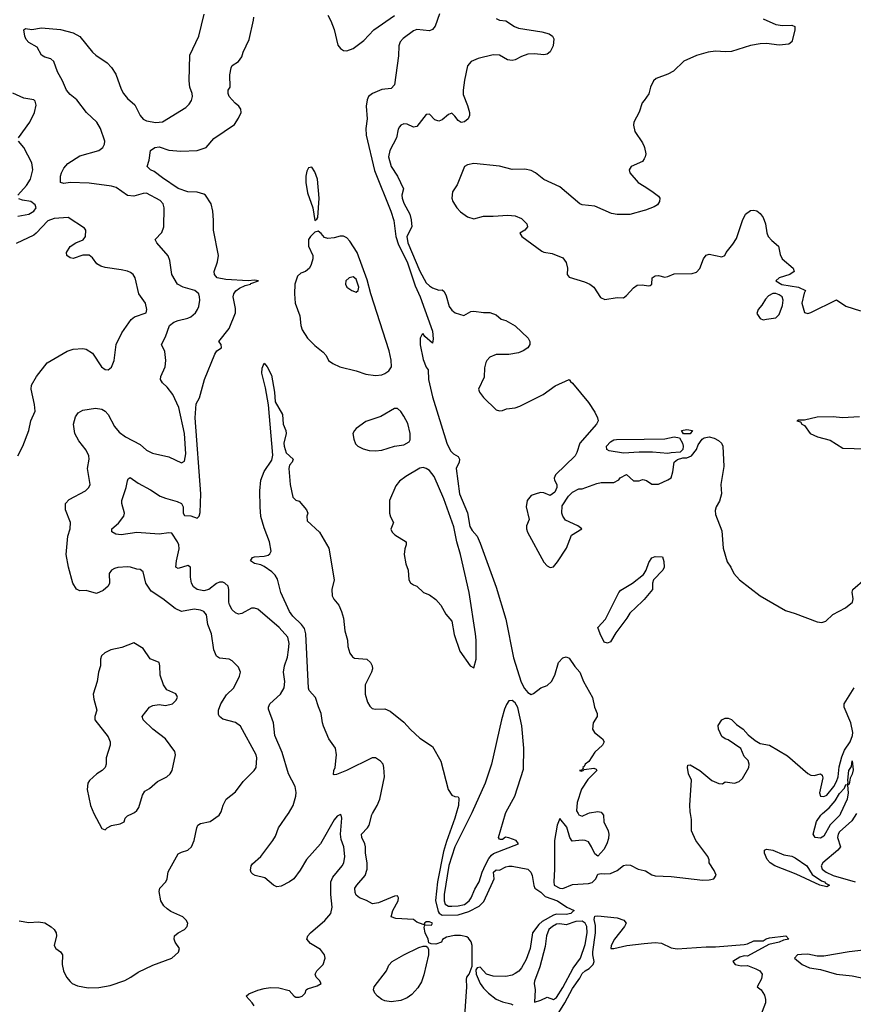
# Model space of a CAD drawing. Header units: inches. Extents: x 1384664 to 1536621, y 460766 to 646467.
# Tile 203 of 256: x 1446073 to 1451316, y 558800 to 564994. Entities that reach past the tile are written whole.
import ezdxf

# ---------------------------------------------------------------- set-up
doc = ezdxf.new("R2010")
doc.units = ezdxf.units.IN
doc.header["$MEASUREMENT"] = 0
for name, color, linetype in [('B4545', 7, 'Continuous'), ('B4546', 7, 'Continuous'), ('B4555', 7, 'Continuous'), ('B4556', 7, 'Continuous')]:
    doc.layers.add(name, color=color, linetype=linetype)

msp = doc.modelspace()

# ---------------------------------------------------------------- linework, layer by layer
at = {"layer": 'B4545', "color": 5}
for points, elevation in [([(1446070, 559324), (1446130, 559313.6), (1446190, 559319), (1446230, 559311.5), (1446270, 559287), (1446288.5, 559270), (1446301.1, 559250), (1446304.9, 559230), (1446288.5, 559170), (1446300.5, 559150), (1446329.3, 559129.3), (1446342.3, 559110), (1446340.7, 559050), (1446348.2, 559010), (1446368, 558970), (1446390, 558942.8), (1446403.6, 558930), (1446436, 558916), (1446504, 558904), (1446570, 558904.7), (1446642.8, 558917.2), (1446733.3, 558950), (1446771.8, 558970), (1446817.8, 559002.2), (1446910, 559046), (1447029, 559090), (1447071.8, 559128.2), (1447077, 559150), (1447051.6, 559190), (1447044.5, 559210), (1447047, 559230), (1447069, 559250), (1447109.5, 559270.5), (1447125.2, 559290), (1447129.4, 559310), (1447119.6, 559330), (1447099.5, 559350), (1447024.2, 559384.2), (1446999.5, 559399.5), (1446979.6, 559419.6), (1446960.7, 559450), (1446949.5, 559510), (1446954, 559530), (1446992.7, 559570), (1447000.7, 559590), (1447007.3, 559632.8), (1447070, 559745.5), (1447090, 559757.1), (1447130, 559768.4), (1447154, 559790), (1447171.2, 559830), (1447186.6, 559910), (1447194, 559926), (1447210, 559938), (1447270, 559950.3), (1447326.6, 559990), (1447333, 560000)], 760), ([(1446539.2, 560000), (1446539.5, 559999.5), (1446590, 559904.7), (1446610, 559898), (1446622, 559910), (1446650, 559924.9), (1446704.5, 559935.5), (1446730, 559946.8), (1446735.1, 559970), (1446750, 559984.9), (1446782.6, 560000)], 780), ([(1447547, 558790), (1447534.8, 558810), (1447497.2, 558850), (1447514.8, 558865.2), (1447570, 558889.6), (1447610, 558900.1), (1447650, 558905.7), (1447703.7, 558903.7), (1447766.8, 558886.8), (1447799.5, 558850), (1447810, 558844.1), (1447830, 558844.1), (1447849.4, 558850), (1447869.3, 558870), (1447874, 558890), (1447883.6, 558896.4), (1447944.4, 558915.6), (1447969.2, 558930), (1447958, 558950), (1447938.4, 558970), (1447931.8, 558990), (1447942, 559010), (1447980.9, 559050), (1447993.2, 559090), (1447989.2, 559110), (1447964.8, 559144.8), (1447902.6, 559182.6), (1447879.5, 559210), (1447885.4, 559230), (1447902.7, 559250), (1447992.6, 559327.4), (1448028.9, 559370), (1448038, 559410), (1448030.7, 559490.7), (1448029.8, 559570.2), (1448041.4, 559598.6), (1448101.5, 559670), (1448110.8, 559690), (1448118.2, 559730), (1448110.8, 559790), (1448095.5, 559835.5), (1448089.7, 559870), (1448098, 559970), (1448095.3, 559990), (1448090, 559993.2), (1448070, 559982.7), (1448050, 559960.9), (1447965.2, 559810), (1447876.1, 559710), (1447836.1, 559643.9), (1447796.5, 559590), (1447770, 559571.1), (1447717.5, 559542.5), (1447690, 559539.6), (1447668.5, 559548.4), (1447615.3, 559595.3), (1447554, 559610), (1447538.5, 559618.5), (1447528.7, 559628.7), (1447524.2, 559644.2), (1447528.2, 559670), (1447536.8, 559683.2), (1447589.8, 559730.2), (1447666, 559830), (1447682, 559858), (1447699.6, 559910), (1447762, 559998), (1447763.2, 560000)], 740), ([(1448871.9, 558728.1), (1448885.1, 558910), (1448883.4, 558956.6), (1448886.1, 558970), (1448901, 558990), (1448919.4, 559040.6), (1448918.7, 559170), (1448912.3, 559192.3), (1448896.5, 559216.5), (1448884.4, 559224.4), (1448846.4, 559233.6), (1448807, 559233), (1448758.2, 559221.8), (1448733.1, 559206.9), (1448725.1, 559190), (1448690, 559177.8), (1448660.1, 559180.1), (1448646.1, 559186.1), (1448642.6, 559210), (1448622.2, 559250), (1448617.6, 559282.4), (1448620.9, 559299.1), (1448662, 559298), (1448669, 559310), (1448650, 559319.5), (1448630, 559318.4), (1448619.1, 559310), (1448619.1, 559300.9), (1448610, 559300.9), (1448570, 559317.4), (1448550, 559332.2), (1448439.2, 559339.2), (1448409.8, 559349.8), (1448420.3, 559390), (1448452.5, 559450), (1448456.4, 559470), (1448450, 559482), (1448430, 559481), (1448330, 559437.3), (1448292.4, 559432.4), (1448253.5, 559453.5), (1448210, 559469.7), (1448190, 559485.7), (1448182.6, 559502.6), (1448181.8, 559530), (1448193, 559550), (1448245.5, 559610), (1448257.8, 559650), (1448258.2, 559690), (1448247.2, 559750), (1448247.6, 559790), (1448243.4, 559810), (1448223.8, 559850), (1448222.3, 559870), (1448260.6, 559910), (1448270, 559926.3), (1448288.1, 559991.9), (1448292.8, 560000)], 720), ([(1448818.7, 560000), (1448810.4, 559970), (1448756.6, 559823.4), (1448739.3, 559760.7), (1448700.1, 559570), (1448687.8, 559452.2), (1448704.1, 559384.1), (1448712.2, 559372.2), (1448730, 559359.7), (1448830, 559363.1), (1448897.3, 559382.7), (1448963.6, 559416.4), (1448993.1, 559446.9), (1449049.9, 559570), (1449057.8, 559590), (1449053.7, 559630), (1449070, 559646.3), (1449090, 559644.4), (1449130, 559665.3), (1449150, 559668.9), (1449170, 559668.8), (1449270, 559649.1), (1449287.1, 559630), (1449295.8, 559610), (1449306.1, 559546.1), (1449313.4, 559530), (1449350, 559506), (1449377.7, 559477.7), (1449454.8, 559450), (1449514.8, 559410), (1449561, 559390), (1449553.3, 559386.7), (1449540.5, 559370), (1449510, 559365.3), (1449450, 559366.2), (1449430, 559360.8), (1449360.2, 559319.8), (1449338.4, 559301.6), (1449298.9, 559250), (1449283.8, 559150), (1449259.2, 559080.8), (1449229.6, 559030), (1449211.4, 559008.6), (1449190, 558992.7), (1449170, 558983.4), (1449130, 558974.3), (1449050, 558977.5), (1449010, 558989.8), (1448970, 559034.3), (1448950.4, 559029.6), (1448942.9, 559017.1), (1448944.7, 558990), (1448970, 558931.4), (1448990, 558901.9), (1449021.3, 558870), (1449070, 558832.1), (1449110, 558816.3), (1449162.9, 558802.9), (1449175.6, 558795.6)], 720), ([(1448913.8, 560000), (1448809.1, 559790.9), (1448772.8, 559672.8), (1448743.1, 559490), (1448742.2, 559450), (1448748.4, 559430), (1448770, 559418), (1448790, 559417.5), (1448830, 559419), (1448870, 559428.4), (1448899.2, 559450), (1448912.8, 559470), (1448936.1, 559523.9), (1448962.9, 559570), (1448980.8, 559630), (1449002.5, 559677.5), (1449023.7, 559716.3), (1449041.5, 559738.4), (1449052.6, 559747.4), (1449209.6, 559810), (1449196.3, 559830), (1449150, 559846.6), (1449128.4, 559851.6), (1449110, 559836.8), (1449097.3, 559837.2), (1449090, 559838.9), (1449085, 559850), (1449128.9, 560000)], 740), ([(1449736.7, 560000), (1449744.4, 559990), (1449746.6, 559946.6), (1449774.2, 559890), (1449779.1, 559870), (1449777.4, 559842.6), (1449766.4, 559810), (1449746.1, 559773.8), (1449710, 559731.2), (1449690, 559746.3), (1449670.4, 559790), (1449650, 559822.2), (1449630, 559830.8), (1449610, 559832.9), (1449547, 559827), (1449533.3, 559850), (1449515.1, 559915.1), (1449470, 559968), (1449453.4, 559926.6), (1449437, 559830), (1449437.6, 559650), (1449432.1, 559570), (1449435, 559550), (1449470, 559530.8), (1449490, 559528.3), (1449550, 559552.5), (1449650, 559559), (1449673, 559567), (1449683.9, 559576.1), (1449696.5, 559590), (1449710, 559619.3), (1449730, 559623.6), (1449750, 559619.6), (1449790, 559622.8), (1449830, 559641.3), (1449870, 559673), (1449890, 559678), (1449914.4, 559674.4), (1449962, 559650), (1450000, 559642.4)], 740), ([(1449584.9, 560000), (1449590, 559991), (1449610, 559984), (1449646.6, 560000)], 740), ([(1449389.6, 558630.4), (1449500.8, 558810), (1449550, 558898.8), (1449595.4, 558964.6), (1449610, 558993.2), (1449630, 559011.1), (1449655.2, 559024.8), (1449679.3, 559050), (1449685.8, 559070), (1449677.7, 559110), (1449678.7, 559130), (1449695.7, 559250), (1449695, 559295), (1449686.4, 559333.6), (1449690, 559354.9), (1449710, 559356.9), (1449830, 559343), (1449872.7, 559330), (1449886.7, 559310), (1449878, 559290), (1449813.4, 559210), (1449793.4, 559170), (1449791.6, 559151.6), (1449810.7, 559150.7), (1449890.8, 559169.2), (1450000, 559181.3)], 720)]:
    msp.add_lwpolyline(points, dxfattribs=dict(at, elevation=elevation))
for points, elevation in [([(1449610, 559322.8), (1449570, 559320.6), (1449510, 559299.9), (1449470, 559305.7), (1449450, 559303.1), (1449424.4, 559290), (1449401.5, 559270), (1449386.8, 559230), (1449377.2, 559162.8), (1449345, 559035), (1449310, 558946), (1449308.2, 558930), (1449314.8, 558890), (1449310, 558814), (1449350, 558826), (1449390, 558844.7), (1449430, 558830.7), (1449450, 558842.3), (1449490, 558905.2), (1449553.7, 559026.3), (1449600.3, 559090), (1449630, 559175.3), (1449643, 559250), (1449640.1, 559290), (1449630.5, 559310.5)], 740), ([(1448410, 558816), (1448370, 558821.6), (1448350.5, 558830.5), (1448324.1, 558850), (1448307.1, 558870), (1448299, 558890), (1448302.1, 558910), (1448380.3, 559010), (1448394.2, 559045.8), (1448415.6, 559070), (1448488.2, 559111.8), (1448582.9, 559157.1), (1448610, 559165.9), (1448630, 559166), (1448638.9, 559158.9), (1448644, 559144), (1448643.3, 559110), (1448615.2, 558984.8), (1448599.9, 558940.1), (1448577.5, 558902.5), (1448539.4, 558860.6), (1448510, 558839.8), (1448470, 558823.7)], 720)]:
    msp.add_lwpolyline(points, close=True, dxfattribs=dict(at, elevation=elevation))
at = {"layer": 'B4546', "color": 5}
for points, elevation in [([(1447333, 560000), (1447339.5, 560010), (1447352.7, 560052.7), (1447371.6, 560090), (1447430, 560135.8), (1447478.3, 560201.7), (1447548.5, 560270), (1447559.3, 560290), (1447565, 560350), (1447559.8, 560370), (1447461.6, 560550), (1447430, 560573.5), (1447350, 560593.7), (1447330, 560609.6), (1447323.6, 560623.6), (1447323.2, 560650), (1447338.3, 560690), (1447373.4, 560746.6), (1447419.7, 560790), (1447456.1, 560863.9), (1447462, 560890), (1447450, 560921.2), (1447410, 560959.5), (1447390, 560971.6), (1447330, 560976.3), (1447309.7, 560990), (1447292.9, 561030), (1447279.1, 561130), (1447256.5, 561190), (1447247.4, 561250), (1447231.2, 561270), (1447210, 561278.5), (1447170, 561284.4), (1447090, 561271.7), (1447050, 561288.9), (1446972.9, 561350), (1446899.5, 561399.5), (1446866.2, 561450), (1446850, 561519.3), (1446830, 561534.5), (1446810, 561536.2), (1446770, 561549.5), (1446750, 561552), (1446690, 561547), (1446670, 561542), (1446650.8, 561530), (1446636.3, 561510), (1446638.3, 561450), (1446630.2, 561429.8), (1446598, 561402), (1446555.2, 561384.8), (1446490, 561402), (1446450, 561400.5), (1446430, 561411.5), (1446406.4, 561450), (1446379.5, 561550), (1446364.3, 561630), (1446376.3, 561743.7), (1446389.6, 561790), (1446392.8, 561830), (1446360.5, 561910), (1446360.9, 561950), (1446384.2, 561975.8), (1446487.3, 562030), (1446507.8, 562050), (1446516.4, 562070), (1446499.8, 562170), (1446509.7, 562230), (1446507.7, 562250), (1446490, 562285.7), (1446444, 562344), (1446420.3, 562390), (1446412.1, 562450), (1446424.4, 562495.6), (1446440.5, 562519.5), (1446470, 562537.5), (1446550, 562549.5), (1446590, 562542.7), (1446610.2, 562530), (1446628.2, 562510), (1446670, 562435.5), (1446698.4, 562398.4), (1446738, 562370), (1446830, 562321.1), (1446870, 562285.3), (1446907.3, 562267.3), (1447010, 562243.6), (1447090, 562206), (1447110, 562216.3), (1447117.6, 562262.4), (1447108.5, 562390), (1447073.5, 562553.5), (1447036, 562636), (1447001, 562681), (1446970.9, 562710), (1446958.7, 562730), (1446960.3, 562750), (1446987, 562810), (1446992.8, 562850), (1446986.4, 562906.4), (1446964.5, 562950), (1446990, 562998), (1447014.6, 563070), (1447042.7, 563090), (1447070, 563101.8), (1447130, 563115.9), (1447150, 563124.8), (1447178.2, 563150), (1447192.1, 563170), (1447199.2, 563190), (1447205.4, 563230), (1447204, 563250), (1447198.9, 563270), (1447174, 563290), (1447101.6, 563310), (1447064.8, 563330), (1447030.7, 563390.7), (1447017.8, 563477.8), (1447007.5, 563507.5), (1446935.1, 563590), (1446924.2, 563610), (1446965.9, 563654.1), (1446978.8, 563690), (1446981.7, 563810), (1446974.8, 563834.8), (1446956.4, 563856.4), (1446870, 563902), (1446850, 563901.1), (1446790, 563884), (1446750, 563886.7), (1446678.6, 563938.6), (1446650, 563946.6), (1446510, 563964.3), (1446390.6, 563969.4), (1446350, 563963.9), (1446329.2, 563969.2), (1446329.1, 564009.1), (1446334.8, 564030), (1446350, 564059.6), (1446375.1, 564090), (1446450, 564137.5), (1446569.5, 564170), (1446594.7, 564190), (1446605.1, 564210), (1446607.3, 564230), (1446581.3, 564310), (1446558.7, 564350), (1446492.6, 564410), (1446431.3, 564490), (1446390, 564522.6), (1446366.9, 564550), (1446341.6, 564610), (1446310, 564665.2), (1446287, 564730), (1446268.2, 564748.2), (1446230, 564758.9), (1446209.7, 564769.7), (1446181.7, 564821.7), (1446129.7, 564850), (1446113.3, 564870), (1446104.7, 564890), (1446099.3, 564930), (1446110, 564938), (1446150, 564932.8), (1446210, 564942), (1446330, 564932.1), (1446410, 564910.2), (1446450, 564887.6), (1446530, 564790.4), (1446551.2, 564771.2), (1446623.1, 564723.1), (1446650, 564693.7), (1446678, 564650), (1446710, 564557.3), (1446724.9, 564530), (1446750, 564498.7), (1446797.5, 564457.5), (1446830.3, 564390), (1446848.9, 564368.9), (1446870, 564356.9), (1446930, 564346.9), (1446970, 564351.4), (1447118.4, 564441.6), (1447138.8, 564461.2), (1447154.2, 564485.8), (1447159.8, 564510), (1447157.8, 564530), (1447143, 564570), (1447137.8, 564610), (1447142.3, 564770), (1447200.4, 564890), (1447232.3, 565027.8)], 760), ([(1447763.2, 560000), (1447792.8, 560050), (1447809.7, 560110), (1447811.3, 560131.3), (1447805.6, 560170), (1447763, 560250), (1447723.3, 560383.3), (1447677.4, 560490), (1447669.8, 560570), (1447637.4, 560657.4), (1447636.9, 560670), (1447645.7, 560690), (1447712.7, 560750), (1447736.5, 560790), (1447741.4, 560830), (1447732.4, 560890), (1447739.1, 560930), (1447756.6, 560983.4), (1447763.7, 561030), (1447767, 561070), (1447759.2, 561110), (1447704, 561170), (1447570, 561285.1), (1447550, 561291.8), (1447530, 561291.3), (1447470, 561257.4), (1447450, 561254), (1447430, 561261.7), (1447410, 561282), (1447392.7, 561312.7), (1447387.3, 561330), (1447388.9, 561410), (1447383.1, 561430), (1447362.9, 561450), (1447350, 561455.8), (1447330, 561455.8), (1447310, 561446.8), (1447263.1, 561410), (1447230, 561399.9), (1447188.9, 561408.9), (1447165.9, 561425.9), (1447153.8, 561450), (1447147, 561487), (1447147.3, 561550), (1447130, 561559.7), (1447070, 561540.5), (1447055.1, 561550), (1447059, 561590), (1447075.7, 561664.3), (1447074.5, 561690), (1447065.9, 561710), (1447030, 561763.1), (1447010, 561765.8), (1446950, 561756.3), (1446810, 561768.3), (1446710, 561754), (1446678, 561758), (1446652.7, 561772.7), (1446652.3, 561790), (1446693.4, 561826.6), (1446727.3, 561870), (1446732.3, 561890), (1446714.5, 561950), (1446716.2, 561970), (1446742, 562050), (1446750, 562092), (1446755.1, 562104.9), (1446767.2, 562112.8), (1446817.8, 562077.8), (1446896.5, 562036.5), (1446956.6, 561996.6), (1446990, 561982.8), (1447063.3, 561963.3), (1447090.1, 561950.1), (1447101.4, 561930), (1447101.6, 561890), (1447110, 561875.3), (1447150, 561872), (1447190, 561858), (1447200.8, 561870), (1447206.9, 561893.1), (1447211.9, 562010), (1447175.6, 562490), (1447183.3, 562576.7), (1447204.1, 562615.9), (1447236, 562730), (1447299.3, 562890), (1447313.2, 562910), (1447342, 562930), (1447339, 562950), (1447326, 562970), (1447391, 563050), (1447429.9, 563150), (1447430, 563177.2), (1447416.3, 563250), (1447420.1, 563270), (1447432.1, 563287.9), (1447455.2, 563304.8), (1447490, 563321.5), (1447525.2, 563330), (1447526, 563334), (1447575.1, 563350), (1447550, 563356), (1447509.6, 563350.4), (1447370, 563359.1), (1447314.3, 563370), (1447297.4, 563390), (1447295.1, 563410), (1447317.7, 563470), (1447323.5, 563510), (1447290.9, 563670), (1447292.6, 563732.6), (1447288.2, 563788.2), (1447276.1, 563836.1), (1447240.9, 563890), (1447230, 563896.9), (1447190, 563909.7), (1447130, 563911.8), (1447070, 563932.7), (1446970, 563998), (1446918.5, 564038.5), (1446894.5, 564050), (1446873.6, 564070), (1446886.6, 564110), (1446895.1, 564170), (1446923.7, 564190), (1446950, 564193.1), (1447010, 564173.7), (1447086.7, 564166.7), (1447188.7, 564170), (1447245.2, 564190), (1447293, 564247), (1447424.9, 564335.1), (1447450, 564374.9), (1447465.3, 564410), (1447464.2, 564430), (1447450.8, 564450), (1447427.7, 564467.7), (1447389.7, 564510), (1447383.6, 564530), (1447384.5, 564550), (1447396, 564570), (1447394.2, 564645.8), (1447402, 564690), (1447410, 564706), (1447450, 564730.8), (1447470, 564761), (1447478, 564790), (1447516, 564870), (1447542.5, 564990), (1447545, 565010)], 740), ([(1448010, 565022), (1448030, 564986), (1448050, 564931), (1448074.3, 564834.3), (1448090, 564812), (1448110, 564800.3), (1448130, 564797.3), (1448170, 564812.9), (1448237.4, 564862.6), (1448299.7, 564930), (1448430, 565020.9)], 740), ([(1448714.2, 565030), (1448686.6, 564953.4), (1448670, 564931.1), (1448650, 564922.9), (1448570, 564931.6), (1448550, 564922.8), (1448484.7, 564875.3), (1448466.5, 564853.5), (1448458.2, 564830), (1448454.5, 564765.5), (1448430, 564583.5), (1448410, 564560.3), (1448350, 564554.4), (1448292.7, 564530), (1448267.6, 564510), (1448258.9, 564490), (1448252, 564450), (1448259.3, 564370), (1448250.6, 564309.4), (1448252, 564268), (1448304.9, 564045), (1448406.2, 563790), (1448426, 563730), (1448439.5, 563630), (1448456.5, 563576.5), (1448509, 563470), (1448560.2, 563320.2), (1448590.9, 563250), (1448670, 563033.4), (1448673.4, 562986.6), (1448670, 562958), (1448621.2, 563001.2), (1448610, 563018), (1448604.7, 563015.3), (1448592, 562990), (1448591, 562949), (1448610, 562856), (1448630, 562807.3), (1448643, 562790), (1448644.7, 562730), (1448670, 562620.7), (1448759, 562330), (1448781.8, 562281.8), (1448802, 562262), (1448830, 562245.7), (1448838.9, 562230), (1448837.8, 562210), (1448818.8, 562170), (1448838.7, 562010), (1448890, 561890.8), (1448905.2, 561805.3), (1448919.6, 561779.6), (1448950, 561744.4), (1448970, 561701.6), (1449070, 561423.1), (1449130, 561223.1), (1449179.6, 560979.6), (1449226.1, 560826.1), (1449247.4, 560787.4), (1449270, 560762), (1449290, 560749.4), (1449304.4, 560755.6), (1449350, 560790.3), (1449390, 560806.3), (1449417.6, 560830), (1449439.8, 560870), (1449462.5, 560950), (1449490, 560980.2), (1449510, 560986.4), (1449530, 560976.8), (1449565.1, 560925.1), (1449596.6, 560890), (1449620.1, 560830), (1449675.1, 560730), (1449689.2, 560669.2), (1449706, 560630), (1449704.4, 560610), (1449679.5, 560570), (1449675.5, 560530), (1449687.7, 560510), (1449739.5, 560470), (1449748.5, 560450), (1449738.7, 560430), (1449690, 560385.1), (1449652.4, 560327.6), (1449630.6, 560310), (1449623.9, 560296.1), (1449614.8, 560290), (1449616.9, 560283.1), (1449607.5, 560272.5), (1449594, 560270), (1449607.1, 560267.1), (1449618, 560270), (1449623.1, 560276.9), (1449684.5, 560284.5), (1449699.3, 560279.3), (1449704, 560270), (1449645.5, 560214.5), (1449606, 560154), (1449578.9, 560070), (1449575.9, 560015.9), (1449584.9, 560000)], 740), ([(1449070, 565001), (1449090.4, 564990.4), (1449130, 564986.7), (1449185.3, 564950), (1449210, 564939.4), (1449356.8, 564916.8), (1449403.8, 564903.8), (1449424.5, 564890), (1449432.8, 564872.8), (1449429.2, 564830), (1449409.3, 564790.7), (1449390, 564776.7), (1449370, 564772.2), (1449310, 564778.5), (1449270, 564776.7), (1449230, 564763), (1449190, 564740.3), (1449170, 564736.1), (1449141.5, 564741.4), (1449090, 564770.6), (1449050, 564773.4), (1448956.5, 564750), (1448913.4, 564730), (1448890, 564702.7), (1448870, 564613.2), (1448862.2, 564550), (1448862.7, 564522.7), (1448890, 564454.8), (1448901.7, 564410), (1448902, 564390), (1448892.7, 564370), (1448870, 564351.5), (1448850, 564346.9), (1448830, 564358.7), (1448810, 564387.3), (1448790, 564405.6), (1448770, 564398), (1448730, 564363.5), (1448710, 564356.3), (1448684.4, 564364.4), (1448650, 564399), (1448630, 564397.2), (1448570, 564322.7), (1448550, 564318), (1448510, 564336), (1448490, 564339.3), (1448470, 564329.5), (1448460.8, 564319.2), (1448454.1, 564305.9), (1448443.2, 564250), (1448401.9, 564170), (1448393.1, 564130), (1448409.4, 564069.4), (1448448.6, 564010), (1448486.7, 563930), (1448477, 563890), (1448478.6, 563870), (1448490, 563838.7), (1448525.8, 563770), (1448535.6, 563735.6), (1448538.8, 563690), (1448508.7, 563630), (1448513.3, 563590), (1448590, 563411.2), (1448630, 563338.3), (1448650, 563318.7), (1448670, 563307), (1448710, 563293.1), (1448730, 563294), (1448742.7, 563282.8), (1448755.6, 563255.6), (1448774.2, 563190), (1448790, 563166.5), (1448812.2, 563150), (1448867, 563133), (1448910, 563157.3), (1448930, 563160.7), (1448990, 563150.7), (1449030.7, 563150.7), (1449070, 563138), (1449102, 563110), (1449130, 563100.4), (1449190, 563067.5), (1449271.8, 562990), (1449282, 562970), (1449282.4, 562950), (1449268.9, 562930), (1449239.5, 562910), (1449210, 562899), (1449150, 562887.1), (1449070, 562887.6), (1449030.2, 562869.8), (1449010.3, 562850), (1449003.8, 562836.2), (1448996.5, 562803.5), (1448994.6, 562745.4), (1448959.3, 562670), (1448966, 562650), (1448990, 562617.3), (1449070, 562539.1), (1449090, 562533), (1449110, 562534.9), (1449134.9, 562545.1), (1449190, 562553), (1449218.2, 562561.8), (1449365.1, 562634.9), (1449441.6, 562690), (1449530, 562730.3), (1449536.7, 562716.7), (1449550, 562707.7), (1449650, 562585.6), (1449690, 562525.4), (1449707.3, 562490), (1449710.6, 562470), (1449701.7, 562450), (1449597.1, 562330), (1449578, 562270), (1449566.4, 562250), (1449443, 562130), (1449434.8, 562110), (1449436, 562096), (1449451, 562070), (1449451, 562050), (1449439.1, 562020.9), (1449410, 562001.2), (1449370, 562017), (1449350, 562018.4), (1449327.1, 562012.9), (1449290, 561999.6), (1449264, 561970), (1449259, 561930), (1449277, 561850), (1449260.9, 561810), (1449260.9, 561790), (1449267.5, 561770), (1449370, 561580.8), (1449390, 561558.8), (1449410, 561547.3), (1449430, 561551.6), (1449456.3, 561583.7), (1449513.1, 561670), (1449544.2, 561750), (1449609, 561790), (1449584.5, 561810), (1449505.6, 561845.6), (1449489.6, 561870), (1449482.9, 561890), (1449484.5, 561935.5), (1449524.7, 561995.3), (1449550, 562022), (1449590, 562042), (1449610, 562042), (1449703.1, 562076.9), (1449730, 562082), (1449810, 562082), (1449840.4, 562099.6), (1449850, 562112), (1449890, 562132), (1449932.7, 562092.7), (1449970, 562092), (1449990, 562102), (1450000, 562099.4)], 760), ([(1446064.2, 564250), (1446136.2, 564350), (1446165.1, 564410), (1446175.3, 564455.3), (1446170, 564482), (1446162, 564490), (1446099.4, 564499.4), (1446030, 564531)], 780), ([(1450000, 564485.4), (1449988.8, 564470), (1449969, 564411), (1449935.5, 564350), (1449932.7, 564330), (1449942, 564290), (1449990, 564218.8), (1450000, 564196.7)], 780), ([(1446061.6, 563890), (1446116.3, 563950), (1446139.6, 563990), (1446155.1, 564050), (1446150, 564092.7), (1446098.4, 564190), (1446065.1, 564230)], 780), ([(1450000, 563793), (1449910, 563767.8), (1449830, 563768.7), (1449795.3, 563775.3), (1449690, 563819.6), (1449610, 563829.3), (1449595.9, 563835.9), (1449470, 563942), (1449370, 563989.3), (1449317, 564030), (1449290, 564045.1), (1449250, 564054), (1449170, 564050.9), (1449090, 564073.2), (1448930.3, 564089.7), (1448890, 564081.3), (1448870, 564069.6), (1448825.5, 563954.5), (1448794.6, 563910), (1448790.3, 563870.3), (1448798, 563850), (1448822, 563810), (1448845.1, 563785.1), (1448890, 563754.4), (1448930, 563740.4), (1448990, 563758), (1449050, 563757), (1449143.8, 563763.8), (1449190, 563760.5), (1449230, 563742.8), (1449262.8, 563710), (1449266, 563690), (1449250, 563669), (1449218, 563650), (1449231.3, 563630), (1449356.7, 563536.7), (1449370, 563530.4), (1449422, 563522), (1449490, 563494.8), (1449510, 563466), (1449519.5, 563430), (1449517, 563390), (1449530, 563374.4), (1449625.4, 563345.4), (1449658, 563330), (1449684.9, 563310), (1449725.7, 563245.7), (1449753.8, 563233.8), (1449830, 563246.4), (1449870, 563244.9), (1449890, 563257.8), (1449933, 563307), (1449957.4, 563322.6), (1449990, 563326.3), (1450000, 563324.5)], 780), ([(1450000, 564117.8), (1449990, 564101.2), (1449918, 564070), (1449906, 564050), (1449911, 564030), (1449962.8, 563970), (1450000, 563946.7)], 780), ([(1446062, 563758), (1446130, 563770.7), (1446162, 563790), (1446175.3, 563810), (1446169, 563830), (1446142, 563850), (1446090, 563857.6), (1446066.6, 563866.6)], 780), ([(1446061.6, 562250), (1446091.8, 562310), (1446129.5, 562410), (1446142, 562470), (1446169.6, 562530), (1446166.5, 562573.5), (1446144, 562670), (1446146.2, 562693.8), (1446177.6, 562750), (1446245.2, 562834.8), (1446371.1, 562908.9), (1446410, 562922), (1446470, 562926), (1446490, 562921.6), (1446530, 562894.9), (1446588.2, 562810), (1446610, 562793), (1446630, 562790.6), (1446650, 562807.7), (1446666, 562850), (1446679.8, 562950), (1446715.9, 563024.1), (1446773, 563107), (1446795.8, 563124.2), (1446869.2, 563150), (1446872, 563170), (1446863.6, 563210), (1446821.1, 563270), (1446798, 563370), (1446785.6, 563390), (1446770, 563403), (1446751.6, 563411.6), (1446710, 563420.8), (1446610, 563434.7), (1446583.3, 563443.3), (1446558.8, 563458.8), (1446530, 563496), (1446510, 563512), (1446470, 563511.8), (1446410, 563492), (1446390, 563496), (1446369.6, 563509.6), (1446367.3, 563530), (1446390, 563567.7), (1446426.6, 563590), (1446471.1, 563608.9), (1446486.6, 563630), (1446489.3, 563669.3), (1446481.2, 563681.2), (1446378, 563750), (1446290, 563743.7), (1446250.7, 563729.3), (1446177.3, 563650), (1446161.7, 563638.3), (1446050, 563585.6)], 780), ([(1448292.8, 560000), (1448322.2, 560050), (1448338.8, 560090), (1448368.2, 560230), (1448364.2, 560290), (1448358, 560310), (1448343, 560330), (1448310, 560350.8), (1448290, 560349.7), (1448128, 560270), (1448065.8, 560245.8), (1448050, 560242.7), (1448046.2, 560246.2), (1448048, 560270), (1448056.9, 560290), (1448064.2, 560350), (1448065.3, 560370), (1448058.2, 560410), (1448017.5, 560470), (1447984.2, 560550), (1447977.3, 560570), (1447969.8, 560630), (1447951.2, 560671.2), (1447932.9, 560730), (1447893.8, 560773.8), (1447888.3, 560788.3), (1447871.7, 561130), (1447864.2, 561164.2), (1447845.4, 561190), (1447790, 561241.7), (1447770.4, 561270), (1447715.4, 561390), (1447694.2, 561474.2), (1447679.9, 561499.9), (1447659.7, 561519.7), (1447610, 561553.3), (1447590, 561563.5), (1447550, 561572.3), (1447524, 561590), (1447538, 561610), (1447550, 561614.9), (1447610, 561618.2), (1447635.4, 561624.6), (1447647, 561633), (1447654, 561650), (1447643.2, 561710), (1447610, 561797.6), (1447590, 561869.4), (1447585.2, 561930), (1447583.6, 562030), (1447590, 562096.3), (1447610, 562151.8), (1447658.2, 562221.8), (1447666, 562254), (1447637.6, 562570), (1447618.5, 562678.5), (1447594.8, 562770), (1447598.7, 562801.3), (1447610, 562832), (1447630, 562810.8), (1447656.6, 562756.6), (1447674.7, 562650), (1447679.5, 562590), (1447725.2, 562510), (1447729.1, 562450), (1447747.3, 562410), (1447749.4, 562390), (1447734.3, 562330), (1447735.4, 562310), (1447749.4, 562269.4), (1447793.7, 562230), (1447786.4, 562210), (1447769.4, 562190.6), (1447765.5, 562170), (1447773.8, 562070), (1447790, 561990.7), (1447810, 561970.8), (1447830, 561964.7), (1447876, 561910), (1447886, 561890), (1447878.8, 561870), (1447882, 561842), (1447959.3, 561770), (1448017.6, 561670), (1448051.1, 561470), (1448035.8, 561410), (1448039, 561370), (1448048.5, 561348.5), (1448080.2, 561310), (1448097.4, 561270), (1448109.4, 561229.4), (1448117.9, 561150), (1448133.7, 561090), (1448136.3, 561050), (1448148.7, 561008.7), (1448165.7, 560985.7), (1448178, 560978), (1448255.5, 560970), (1448278.9, 560950), (1448288.9, 560930), (1448291.1, 560910), (1448286.3, 560890), (1448245.2, 560810), (1448246, 560750), (1448261.4, 560701.4), (1448275.1, 560675.1), (1448290, 560660.3), (1448310, 560656.1), (1448370, 560659.5), (1448403.2, 560643.2), (1448490, 560574.4), (1448530, 560528), (1448590, 560474.8), (1448670, 560421), (1448721.3, 560330), (1448767.2, 560150), (1448790, 560115.5), (1448810, 560106.8), (1448830, 560104.7), (1448835.5, 560095.5), (1448832.4, 560050), (1448818.7, 560000)], 720), ([(1450000, 562273.6), (1449970, 562273.7), (1449870, 562267), (1449781, 562281), (1449766, 562290), (1449764.7, 562310), (1449790, 562338.2), (1449809.7, 562350), (1449827, 562352.9), (1450000, 562355.2)], 760), ([(1450000, 561347), (1449990, 561335.3), (1449910, 561260.4), (1449891.8, 561228.2), (1449823.6, 561136.4), (1449790, 561079.6), (1449770, 561071.4), (1449750, 561078.5), (1449723.7, 561130), (1449709.7, 561170), (1449757.1, 561222.9), (1449840.4, 561390), (1449854, 561406), (1449926.6, 561450), (1449996, 561504), (1450000, 561509.8)], 740), ([(1446782.6, 560000), (1446794.5, 560005.5), (1446810, 560018), (1446821.5, 560038.5), (1446845.1, 560114.9), (1446860.4, 560139.6), (1446890, 560158), (1446938.7, 560201.3), (1446997.2, 560230), (1447019.3, 560250), (1447032, 560270), (1447053.2, 560370), (1447049.2, 560390), (1446990, 560469.3), (1446909.7, 560529.7), (1446849.5, 560589.5), (1446844, 560610), (1446889.3, 560670), (1446910, 560679.3), (1446950, 560686), (1446990, 560680.4), (1447033.2, 560690), (1447055.1, 560710), (1447065.2, 560730), (1447062, 560742), (1447053.8, 560753.8), (1446998.9, 560778.9), (1446977.6, 560810), (1446955.6, 560870), (1446954.5, 560930), (1446949.2, 560949.2), (1446892.9, 560972.9), (1446850, 561039), (1446790, 561074.5), (1446715.2, 561044.8), (1446646.8, 561030), (1446607.7, 561010), (1446587.9, 560992.1), (1446582, 560970), (1446580.3, 560930), (1446568.8, 560890), (1446559.5, 560830), (1446535.3, 560750), (1446538.4, 560718.4), (1446557.3, 560650), (1446546, 560610), (1446546, 560590), (1446630, 560482), (1446642.8, 560450), (1446642.8, 560430), (1446617.3, 560350), (1446617.3, 560310), (1446610.8, 560290), (1446591.3, 560270), (1446558, 560250), (1446512.4, 560207.6), (1446500.7, 560190), (1446496.3, 560150), (1446517.3, 560050), (1446539.2, 560000)], 780), ([(1449128.9, 560000), (1449131.9, 560010), (1449187.6, 560110), (1449241.3, 560278.7), (1449244.4, 560410), (1449231.7, 560551.7), (1449206.3, 560666.3), (1449190, 560695.6), (1449170, 560710.6), (1449150, 560708), (1449134.2, 560685.8), (1449123.1, 560656.9), (1449103.5, 560590), (1449040.3, 560310), (1449000.5, 560190), (1448915.9, 560004.1), (1448913.8, 560000)], 740), ([(1449646.6, 560000), (1449655.9, 560004.1), (1449710, 560011.7), (1449730, 560008.8), (1449736.7, 560000)], 740)]:
    msp.add_lwpolyline(points, dxfattribs=dict(at, elevation=elevation))
for points, elevation in [([(1447910, 564065.1), (1447890, 564061.6), (1447878.2, 564041.8), (1447872.2, 564010), (1447871.9, 563970), (1447884.1, 563904.1), (1447917.6, 563810), (1447930, 563731.3), (1447942, 563738), (1447948.7, 563750), (1447957.4, 563870), (1447946, 563990), (1447930, 564037.4)], 740), ([(1447950, 563664), (1447930, 563658), (1447901.6, 563630), (1447888.5, 563610), (1447888.5, 563570), (1447917.3, 563510), (1447917.3, 563490), (1447905.5, 563454.5), (1447894.8, 563430), (1447870.8, 563410), (1447841.5, 563398.5), (1447820.4, 563379.6), (1447803, 563330), (1447800.7, 563270), (1447806.3, 563210), (1447835.5, 563130), (1447841.8, 563070), (1447850, 563043), (1447882.7, 562990), (1447930, 562943.6), (1447982, 562902), (1448000.9, 562880.9), (1448015.5, 562850), (1448043, 562830), (1448086, 562810), (1448190, 562784.6), (1448250, 562763.4), (1448310, 562755.8), (1448350, 562760.2), (1448370, 562767.6), (1448395.6, 562784.4), (1448410.4, 562809.6), (1448408.7, 562851.3), (1448397.5, 562910), (1448281.6, 563270), (1448257.5, 563357.5), (1448196.3, 563530), (1448150, 563601.2), (1448130, 563621), (1448110, 563631.1), (1448088.6, 563631.4), (1448050, 563620.9), (1448010, 563617.2), (1447990, 563624), (1447969.4, 563649.4)], 740), ([(1448170, 563375.3), (1448145.5, 563370), (1448124.4, 563350), (1448123, 563330), (1448130, 563311.3), (1448161, 563290), (1448190, 563280.5), (1448202.7, 563290), (1448206, 563310), (1448190, 563361.3)], 760), ([(1448450, 562547.6), (1448430, 562547.3), (1448343.3, 562496.7), (1448250, 562465), (1448190, 562421.3), (1448178.7, 562410), (1448168.9, 562390), (1448174.4, 562354.4), (1448186, 562326), (1448198.8, 562310), (1448233.5, 562293.5), (1448270, 562283.8), (1448310, 562280.6), (1448350, 562285.8), (1448430, 562310.9), (1448490, 562319.1), (1448522, 562338), (1448528.7, 562350), (1448529.9, 562390), (1448513.5, 562453.5), (1448490, 562500.4), (1448470, 562529.7)], 740), ([(1448610, 562175.8), (1448590, 562171.6), (1448500.8, 562119.2), (1448461.3, 562090), (1448438, 562062), (1448399.5, 561970), (1448398.4, 561890), (1448405.5, 561865.5), (1448424, 561830), (1448407.9, 561787.9), (1448414.8, 561770), (1448432.4, 561752.4), (1448504.7, 561710), (1448504.7, 561690), (1448494.8, 561665.2), (1448490.7, 561630), (1448501, 561570), (1448516, 561530), (1448521, 561470), (1448530, 561452), (1448550, 561438), (1448570.9, 561430.9), (1448612, 561390), (1448650, 561376), (1448690, 561346), (1448722.8, 561310), (1448753.2, 561253.2), (1448790.8, 561210), (1448806.4, 561126.4), (1448842, 561022), (1448907.3, 560930), (1448930, 560917.3), (1448943.1, 560970), (1448944.2, 561090), (1448940.5, 561130), (1448900.4, 561390), (1448844.7, 561630), (1448821.4, 561710), (1448803.3, 561803.3), (1448740.5, 561980.5), (1448679.3, 562119.3), (1448650, 562158.5), (1448630, 562171.1)], 740)]:
    msp.add_lwpolyline(points, close=True, dxfattribs=dict(at, elevation=elevation))
at = {"layer": 'B4555', "color": 5}
for points, elevation in [([(1450000, 559642.4), (1450010, 559640.4), (1450050, 559614), (1450070, 559607.6), (1450170, 559603.2), (1450370, 559580.6), (1450410, 559581.8), (1450438.4, 559590), (1450452.8, 559612.8), (1450441.7, 559641.7), (1450409.3, 559690), (1450409.2, 559709.2), (1450401.2, 559730), (1450326, 559830), (1450298, 559890), (1450298.6, 559961.4), (1450291.3, 560000)], 740), ([(1451236, 560000), (1451231.4, 559990), (1451170, 559929.4), (1451130, 559857.1), (1451110, 559845.1), (1451075.6, 559850), (1451064.5, 559870), (1451085.8, 559950), (1451111.1, 559990), (1451122.8, 560000)], 720), ([(1451336.9, 560000), (1451307.1, 559952.9), (1451230, 559885.6), (1451221.3, 559870), (1451217.9, 559850), (1451235.3, 559790), (1451219.5, 559770), (1451123.6, 559690), (1451114, 559670), (1451120.8, 559650), (1451145.1, 559630), (1451188.8, 559610), (1451328.1, 559570)], 740), ([(1450000, 559181.3), (1450070, 559189.1), (1450110, 559184.6), (1450170, 559155.8), (1450208.6, 559148.6), (1450390, 559161.6), (1450450, 559161.7), (1450630, 559176.2), (1450650, 559179.7), (1450690, 559199.2), (1450750, 559198.2), (1450768.7, 559211.3), (1450790, 559218.2), (1450892, 559230), (1450911, 559210), (1450876.9, 559203.1), (1450850.7, 559190), (1450784, 559176), (1450650, 559103.5), (1450630, 559104.7), (1450603.2, 559096.8), (1450557.6, 559070), (1450572.4, 559050), (1450610, 559042.2), (1450650, 559043.8), (1450703.3, 559023.3), (1450728.7, 559010), (1450743.3, 558990), (1450739.1, 558960.9), (1450711, 558910), (1450736, 558890), (1450757.5, 558857.5), (1450764.9, 558830), (1450764.9, 558810), (1450726, 558710)], 720), ([(1451522.3, 559157.7), (1451289.7, 559129.7), (1451130, 559102), (1451090, 559102.9), (1451030, 559114.3), (1450990, 559113.3), (1450966, 559110), (1450946.8, 559090), (1450994.8, 559050), (1451040.7, 559030), (1451110, 559018.8), (1451210.6, 558990), (1451310, 558978.1), (1451400, 558960)], 740)]:
    msp.add_lwpolyline(points, dxfattribs=dict(at, elevation=elevation))
at = {"layer": 'B4555', "color": 5, "elevation": 720}
msp.add_lwpolyline([(1451150, 559539.6), (1451105.1, 559550), (1450957.9, 559617.9), (1450822.4, 559670), (1450794, 559690), (1450775.1, 559710), (1450758, 559750), (1450757.2, 559770), (1450770, 559776.4), (1450809.8, 559770.2), (1450880.1, 559740.1), (1450930, 559731.2), (1450950, 559721.6), (1451024.4, 559670), (1451057.1, 559617.1), (1451117.1, 559577.1), (1451135.6, 559570), (1451141, 559561), (1451167.3, 559550)], close=True, dxfattribs=at)
at = {"layer": 'B4556', "color": 5}
for points, elevation in [([(1450750, 564999), (1450830, 564962.8), (1450870, 564957.8), (1450930, 564959.5), (1450947.7, 564950), (1450948.6, 564928.6), (1450930, 564855.1), (1450910, 564839.7), (1450850, 564834.3), (1450770, 564843.2), (1450730, 564842.3), (1450670, 564831.6), (1450550, 564794), (1450511.4, 564791.4), (1450450, 564795.4), (1450404, 564790), (1450330, 564768), (1450250, 564733.3), (1450185.7, 564670), (1450150, 564650.7), (1450076.3, 564623.7), (1450060.4, 564610), (1450040.9, 564570), (1450030, 564526.6), (1450000, 564485.4)], 780), ([(1450000, 564196.7), (1450003, 564190), (1450010.5, 564150), (1450007.3, 564130), (1450000, 564117.8)], 780), ([(1450000, 563946.7), (1450050, 563915.3), (1450090, 563883.8), (1450098.3, 563870), (1450096.5, 563850), (1450084.2, 563830), (1450064, 563816), (1450010, 563795.8), (1450000, 563793)], 780), ([(1450000, 563324.5), (1450030, 563318.9), (1450037.9, 563322.1), (1450048.3, 563330), (1450051.8, 563370), (1450070, 563382.6), (1450090, 563383.6), (1450130, 563374.9), (1450150, 563378), (1450190, 563395.8), (1450303.6, 563396.4), (1450330, 563405.5), (1450351.1, 563428.9), (1450374.5, 563490), (1450390, 563513), (1450410, 563518), (1450490, 563502.8), (1450509.2, 563510.8), (1450516, 563530), (1450558.6, 563581.4), (1450582.2, 563617.8), (1450618.5, 563730), (1450638.9, 563770), (1450670, 563792.8), (1450690, 563795.3), (1450710, 563790.2), (1450730, 563774.9), (1450750.2, 563750), (1450763.9, 563710), (1450771.9, 563651.9), (1450781.5, 563630), (1450804, 563604), (1450845.5, 563570), (1450857, 563517), (1450868.2, 563490), (1450937, 563430), (1450944.9, 563410), (1450918, 563390), (1450849.6, 563370.4), (1450828, 563350), (1450867.3, 563327.3), (1450970.7, 563310), (1451016, 563290), (1451007, 563273), (1450993.4, 563210), (1451010, 563151.3), (1451030, 563144.7), (1451050, 563151.3), (1451210, 563232), (1451270, 563191.3), (1451362, 563162)], 780), ([(1451355.1, 562495.1), (1451249, 562489), (1451190, 562496), (1451090, 562494), (1451010, 562474), (1450970, 562474), (1450962, 562470), (1450983.6, 562463.6), (1450992, 562450), (1451010, 562441), (1451046, 562390), (1451090.5, 562370), (1451170, 562348.7), (1451250, 562298.9), (1451394, 562294)], 780), ([(1450000, 562355.2), (1450130, 562356.8), (1450190, 562368.7), (1450223.5, 562363.5), (1450242, 562330), (1450246.8, 562310), (1450244.7, 562290), (1450226.4, 562273.6), (1450170, 562269.2), (1450150, 562263.7), (1450053.4, 562273.4), (1450000, 562273.6)], 760), ([(1450000, 562099.4), (1450015.3, 562095.3), (1450050, 562072), (1450090, 562072), (1450150, 562098), (1450170, 562112), (1450181.2, 562150), (1450189.3, 562210.7), (1450210, 562226), (1450243.1, 562236.9), (1450270, 562238), (1450298, 562250), (1450330, 562290.8), (1450340.7, 562319.3), (1450365.5, 562354.5), (1450377.4, 562362.6), (1450410, 562368.6), (1450441.1, 562361.1), (1450467.4, 562347.4), (1450486.4, 562330), (1450495.8, 562310), (1450502.9, 562182.9), (1450483.5, 562070), (1450486.8, 562010), (1450475.1, 561964.9), (1450454.7, 561930), (1450446.8, 561906.8), (1450450, 561881), (1450490, 561778.8), (1450498.5, 561670), (1450522.5, 561582.5), (1450546.7, 561550), (1450565.2, 561510), (1450600.9, 561470), (1450730, 561368.9), (1450890, 561276.6), (1450950, 561259), (1451090, 561205.4), (1451117.8, 561202.2), (1451142.7, 561210), (1451188.2, 561251.8), (1451266.4, 561293.6), (1451310.7, 561329.3), (1451314.8, 561350), (1451308.3, 561391.7), (1451314, 561410), (1451390, 561475.5)], 760), ([(1450000, 561509.8), (1450014, 561530), (1450030, 561578.8), (1450050, 561607.7), (1450070, 561617.1), (1450115.3, 561615.3), (1450125.5, 561585.5), (1450127, 561550), (1450118.9, 561530), (1450059.5, 561470), (1450054, 561450), (1450054, 561410), (1450000, 561347)], 740), ([(1450291.3, 560000), (1450289.4, 560010), (1450287.3, 560052.7), (1450299.3, 560210), (1450279.3, 560250), (1450273.2, 560290), (1450276.4, 560303.6), (1450290, 560306.8), (1450350.2, 560270.2), (1450427.3, 560207.3), (1450470, 560187.8), (1450493.1, 560186.9), (1450510, 560198.8), (1450570, 560190.2), (1450598.1, 560201.8), (1450619.3, 560220.7), (1450659.7, 560290), (1450661.6, 560310), (1450654, 560334), (1450630, 560358), (1450609.3, 560409.3), (1450530, 560464), (1450509.6, 560469.6), (1450490, 560484), (1450469.2, 560530), (1450466.3, 560553.7), (1450489, 560590), (1450510, 560600.7), (1450530, 560599.1), (1450550, 560590.4), (1450580.8, 560560.8), (1450624, 560530), (1450655.8, 560495.8), (1450699.2, 560459.2), (1450730, 560440.5), (1450790, 560430.6), (1450902.4, 560362.4), (1451030, 560251.1), (1451050, 560241), (1451070, 560238.2), (1451111, 560250), (1451121.1, 560241.1), (1451124.9, 560224.9), (1451104.3, 560130), (1451109.1, 560110), (1451130, 560106.1), (1451150, 560116.1), (1451193.3, 560170), (1451210, 560200.5), (1451220.7, 560230), (1451227.2, 560292.8), (1451244.2, 560355.8), (1451261.2, 560398.8), (1451296.7, 560450), (1451311.1, 560490), (1451312.9, 560510), (1451300.9, 560570), (1451258, 560670), (1451259.6, 560690), (1451321.2, 560790)], 740), ([(1451122.8, 560000), (1451164.6, 560035.4), (1451201.2, 560078.8), (1451230, 560125.2), (1451261.5, 560158.5), (1451270, 560183), (1451279.3, 560180.7), (1451284.7, 560195.3), (1451281.5, 560210), (1451287.8, 560270), (1451304.2, 560295.8), (1451310, 560330.8), (1451315.3, 560275.3), (1451310, 560247.6), (1451296.9, 560223.1), (1451290, 560184), (1451280.7, 560179.3), (1451283.8, 560130), (1451277.4, 560090), (1451236, 560000)], 720)]:
    msp.add_lwpolyline(points, dxfattribs=dict(at, elevation=elevation))
for points, elevation in [([(1450810, 563271.7), (1450783.1, 563256.9), (1450763.5, 563236.5), (1450741.3, 563198.7), (1450717.7, 563170), (1450710, 563146), (1450730, 563113), (1450750, 563106.4), (1450770, 563108.7), (1450830, 563117.1), (1450850, 563139.1), (1450870, 563194.8), (1450876.1, 563230), (1450869.7, 563250), (1450850, 563263.1), (1450830, 563271.6)], 780), ([(1450249, 562389), (1450235.3, 562410), (1450270, 562415.3), (1450304.7, 562410), (1450290, 562389.2)], 760)]:
    msp.add_lwpolyline(points, close=True, dxfattribs=dict(at, elevation=elevation))

doc.saveas('drawing.dxf')
